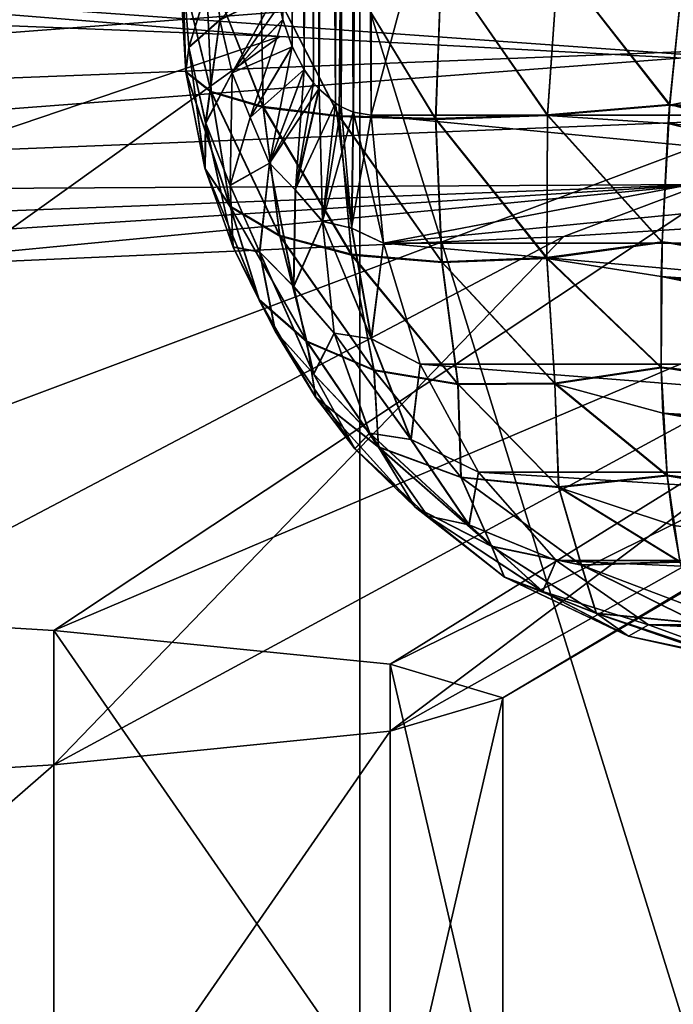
# Model space of a CAD drawing. Header units: metres. Extents: x -24 to 24, y -69 to 184.
# Tile 147 of 256: x 15.452 to 15.923, y -62.758 to -62.049. Entities that reach past the tile are written whole.
import ezdxf

# ---------------------------------------------------------------- set-up
doc = ezdxf.new("R2010")
doc.units = ezdxf.units.M
for name, color, linetype in [('14', 7, 'CONTINUOUS'), ('149', 7, 'CONTINUOUS'), ('15', 7, 'CONTINUOUS'), ('150', 7, 'CONTINUOUS'), ('184', 7, 'CONTINUOUS'), ('192', 7, 'CONTINUOUS'), ('223', 7, 'CONTINUOUS'), ('229', 7, 'CONTINUOUS'), ('266', 7, 'CONTINUOUS'), ('267', 7, 'CONTINUOUS'), ('274', 7, 'CONTINUOUS'), ('281', 7, 'CONTINUOUS'), ('367', 7, 'CONTINUOUS'), ('369', 7, 'CONTINUOUS'), ('3988', 7, 'CONTINUOUS'), ('3991', 7, 'CONTINUOUS'), ('562', 2, 'CONTINUOUS'), ('570', 2, 'CONTINUOUS')]:
    doc.layers.add(name, color=color, linetype=linetype)

msp = doc.modelspace()

# ---------------------------------------------------------------- linework, layer by layer
at = {"layer": '14'}
for points in [[(16.035446, -63.111337, 12.61049), (14.764143, -59.007862, 14.077645), (14.764137, -63.111337, 14.077651)], [(16.035453, -59.007862, 12.610482), (14.764143, -59.007862, 14.077645), (16.035446, -63.111337, 12.61049)]]:
    msp.add_3dface(points, dxfattribs=at)
at = {"layer": '149'}
for points in [[(15.639458, -62.060852, -5.232296), (14.800952, -61.993042, -7.373428), (15.034435, -62.036819, -6.777561)], [(16.08612, -62.084885, -3.63405), (14.800952, -61.993042, -7.373428), (15.639458, -62.060852, -5.232296)], [(16.142361, -62.051193, -3.586058), (14.800952, -61.993042, -7.373428), (16.08612, -62.084885, -3.63405)], [(16.142361, -62.051193, -3.586058), (16.105241, -62.001454, -3.897819), (14.800952, -61.993042, -7.373428)], [(14.547547, -62.070143, 7.995554), (16.043758, -62.012145, 4.261201), (14.569203, -62.125029, 7.939759)], [(14.547547, -62.070143, 7.995554), (14.590051, -62.012914, 7.901576), (16.043758, -62.012145, 4.261201)], [(14.569203, -62.125029, 7.939759), (16.043758, -62.012145, 4.261201), (16.050354, -62.067087, 4.205662)], [(14.569203, -62.125029, 7.939759), (16.050354, -62.067087, 4.205662), (14.63151, -62.174782, 7.777577)], [(14.63151, -62.174782, 7.777577), (16.050354, -62.067087, 4.205662), (16.069059, -62.117006, 4.044395)], [(14.63151, -62.174782, 7.777577), (16.069059, -62.117006, 4.044395), (15.94313, -62.167495, 4.387737)], [(14.414253, -62.225646, 8.103391), (15.94313, -62.167495, 4.387737), (14.608772, -62.253117, 7.652017)], [(14.414253, -62.225646, 8.103391), (14.63151, -62.174782, 7.777577), (15.94313, -62.167495, 4.387737)], [(14.608772, -62.253117, 7.652017), (15.94313, -62.167495, 4.387737), (15.303832, -62.229084, 6.145103)], [(15.303832, -62.229084, 6.145103), (15.94313, -62.167495, 4.387737), (15.84393, -62.20505, 4.575966)], [(15.84393, -62.20505, 4.575966), (15.94313, -62.167495, 4.387737), (16.223595, -62.181017, 2.960494)]]:
    msp.add_3dface(points, dxfattribs=at)
at = {"layer": '15'}
for points in [[(14.764164, -59.007862, -14.077623), (16.035476, -59.007862, -12.610453), (14.764166, -63.111337, -14.077621)], [(14.764166, -63.111337, -14.077621), (16.035476, -59.007862, -12.610453), (16.035478, -63.111337, -12.61045)]]:
    msp.add_3dface(points, dxfattribs=at)
at = {"layer": '150'}
for points in [[(15.639458, -62.060852, -5.232296), (15.034435, -62.036819, -6.777561), (14.519564, -62.440392, -6.230752)], [(15.075337, -62.464581, -4.730138), (15.639458, -62.060852, -5.232296), (14.519564, -62.440392, -6.230752)], [(16.08612, -62.084885, -3.63405), (15.639458, -62.060852, -5.232296), (15.075337, -62.464581, -4.730138)], [(15.476631, -62.488782, -3.180235), (16.08612, -62.084885, -3.63405), (15.075337, -62.464581, -4.730138)], [(16.369898, -62.108918, -1.999007), (16.08612, -62.084885, -3.63405), (15.476631, -62.488782, -3.180235)], [(15.71892, -62.512969, -1.598609), (16.369898, -62.108918, -1.999007), (15.476631, -62.488782, -3.180235)], [(16.487918, -62.132951, -0.343722), (16.369898, -62.108918, -1.999007), (15.71892, -62.512969, -1.598609)], [(15.8, -62.537165), (16.487918, -62.132951, -0.343722), (15.71892, -62.512969, -1.598609)], [(16.438985, -62.156984, 1.315044), (16.487918, -62.132951, -0.343722), (15.8, -62.537165)], [(15.718918, -62.561361, 1.598626), (16.438985, -62.156984, 1.315044), (15.8, -62.537165)], [(16.223595, -62.181017, 2.960494), (16.438985, -62.156984, 1.315044), (15.718918, -62.561361, 1.598626)], [(15.476624, -62.585548, 3.180267), (16.223595, -62.181017, 2.960494), (15.718918, -62.561361, 1.598626)], [(15.84393, -62.20505, 4.575966), (16.223595, -62.181017, 2.960494), (15.476624, -62.585548, 3.180267)], [(15.075308, -62.609751, 4.730233), (15.84393, -62.20505, 4.575966), (15.476624, -62.585548, 3.180267)], [(15.303832, -62.229084, 6.145103), (15.84393, -62.20505, 4.575966), (15.075308, -62.609751, 4.730233)]]:
    msp.add_3dface(points, dxfattribs=at)
at = {"layer": '184'}
for points in [[(15.67951, -60.291009, -10.730935), (15.683661, -60.288445, -10.724867), (15.679585, -62.109041, -10.730826)], [(15.679585, -62.109041, -10.730826), (15.683661, -60.288445, -10.724867), (15.683661, -62.111555, -10.724867)], [(15.683661, -62.111555, -10.724867), (15.692324, -60.284618, -10.712188), (15.692401, -62.115408, -10.712074)], [(15.683661, -60.288445, -10.724867), (15.692324, -60.284618, -10.712188), (15.683661, -62.111555, -10.724867)], [(15.692324, -60.284618, -10.712188), (15.70523, -60.282498, -10.693257), (15.692401, -62.115408, -10.712074)], [(15.692401, -62.115408, -10.712074), (15.70523, -60.282498, -10.693257), (15.70523, -62.117502, -10.693257)], [(15.70523, -62.117502, -10.693257), (16.197019, -60.282498, -9.932602), (16.197019, -62.117502, -9.932602)], [(15.70523, -60.282498, -10.693257), (16.197019, -60.282498, -9.932602), (15.70523, -62.117502, -10.693257)], [(15.667613, -60.301329, -10.748298), (15.67951, -60.291009, -10.730935), (15.66768, -62.098744, -10.7482)], [(15.66768, -62.098744, -10.7482), (15.67951, -60.291009, -10.730935), (15.679585, -62.109041, -10.730826)], [(15.66373, -62.094185, -10.753956), (15.667613, -60.301329, -10.748298), (15.66768, -62.098744, -10.7482)], [(15.66373, -60.305815, -10.753956), (15.667613, -60.301329, -10.748298), (15.66373, -62.094185, -10.753956)], [(15.657001, -60.315251, -10.76375), (15.66373, -60.305815, -10.753956), (15.65706, -62.084842, -10.763665)], [(15.65706, -62.084842, -10.763665), (15.66373, -60.305815, -10.753956), (15.66373, -62.094185, -10.753956)], [(15.648356, -62.068168, -10.776315), (15.657001, -60.315251, -10.76375), (15.65706, -62.084842, -10.763665)], [(15.648417, -60.33169, -10.776226), (15.657001, -60.315251, -10.76375), (15.648356, -62.068168, -10.776315)], [(15.641664, -60.351255, -10.786025), (15.648417, -60.33169, -10.776226), (15.641696, -62.048865, -10.785979)], [(15.641696, -62.048865, -10.785979), (15.648417, -60.33169, -10.776226), (15.648356, -62.068168, -10.776315)], [(15.639185, -62.037988, -10.78962), (15.641664, -60.351255, -10.786025), (15.641696, -62.048865, -10.785979)]]:
    msp.add_3dface(points, dxfattribs=at)
at = {"layer": '192'}
for points in [[(15.679585, -60.290959, 10.730826), (15.683661, -62.111555, 10.724867), (15.683661, -60.288445, 10.724867)], [(15.683661, -60.288445, 10.724867), (15.692324, -62.115382, 10.712188), (15.692401, -60.284592, 10.712074)], [(15.683661, -62.111555, 10.724867), (15.692324, -62.115382, 10.712188), (15.683661, -60.288445, 10.724867)], [(15.692324, -62.115382, 10.712188), (15.70523, -62.117502, 10.693257), (15.692401, -60.284592, 10.712074)], [(15.692401, -60.284592, 10.712074), (15.70523, -62.117502, 10.693257), (15.70523, -60.282498, 10.693257)], [(16.197019, -60.282498, 9.932602), (15.70523, -60.282498, 10.693257), (16.197019, -62.117502, 9.932602)], [(15.70523, -60.282498, 10.693257), (15.70523, -62.117502, 10.693257), (16.197019, -62.117502, 9.932602)], [(15.66768, -60.301256, 10.7482), (15.67951, -62.108991, 10.730935), (15.679585, -60.290959, 10.730826)], [(15.67951, -62.108991, 10.730935), (15.683661, -62.111555, 10.724867), (15.679585, -60.290959, 10.730826)], [(15.66373, -60.305815, 10.753956), (15.667613, -62.098671, 10.748298), (15.66768, -60.301256, 10.7482)], [(15.667613, -62.098671, 10.748298), (15.67951, -62.108991, 10.730935), (15.66768, -60.301256, 10.7482)], [(15.65706, -60.315158, 10.763665), (15.66373, -62.094185, 10.753956), (15.66373, -60.305815, 10.753956)], [(15.66373, -62.094185, 10.753956), (15.667613, -62.098671, 10.748298), (15.66373, -60.305815, 10.753956)], [(15.648356, -60.331832, 10.776315), (15.657001, -62.084749, 10.76375), (15.65706, -60.315158, 10.763665)], [(15.657001, -62.084749, 10.76375), (15.66373, -62.094185, 10.753956), (15.65706, -60.315158, 10.763665)], [(15.641696, -60.351135, 10.785979), (15.648417, -62.06831, 10.776226), (15.648356, -60.331832, 10.776315)], [(15.648417, -62.06831, 10.776226), (15.657001, -62.084749, 10.76375), (15.648356, -60.331832, 10.776315)], [(15.641664, -62.048745, 10.786025), (15.648417, -62.06831, 10.776226), (15.641696, -60.351135, 10.785979)]]:
    msp.add_3dface(points, dxfattribs=at)
at = {"layer": '223'}
for points in [[(15.93057, -62.00728, 11.419593), (16.517828, -62.184893, 11.463539), (15.920182, -62.10986, 11.407894)], [(15.920182, -62.10986, 11.407894), (16.544512, -62.277667, 11.442075), (15.919117, -62.12351, 11.404701)], [(16.517828, -62.184893, 11.463539), (16.544512, -62.277667, 11.442075), (15.920182, -62.10986, 11.407894)], [(15.919117, -62.12351, 11.404701), (16.544512, -62.277667, 11.442075), (15.914704, -62.208804, 11.375345)], [(15.914704, -62.208804, 11.375345), (16.563977, -62.324971, 11.424974), (15.9141, -62.233883, 11.363336)], [(16.544512, -62.277667, 11.442075), (16.563977, -62.324971, 11.424974), (15.914704, -62.208804, 11.375345)], [(15.9141, -62.233883, 11.363336), (16.587808, -62.372317, 11.403247), (15.914065, -62.299078, 11.323535)], [(16.563977, -62.324971, 11.424974), (16.587808, -62.372317, 11.403247), (15.9141, -62.233883, 11.363336)], [(15.914065, -62.299078, 11.323535), (16.61611, -62.419074, 11.376683), (15.915174, -62.332146, 11.297721)], [(16.587808, -62.372317, 11.403247), (16.61611, -62.419074, 11.376683), (15.914065, -62.299078, 11.323535)], [(15.915174, -62.332146, 11.297721), (16.648821, -62.464433, 11.345198), (15.918396, -62.376886, 11.254935)], [(16.61611, -62.419074, 11.376683), (16.648821, -62.464433, 11.345198), (15.915174, -62.332146, 11.297721)], [(15.918396, -62.376886, 11.254935), (16.685698, -62.50745, 11.308893), (15.922942, -62.413046, 11.211397)], [(16.648821, -62.464433, 11.345198), (16.685698, -62.50745, 11.308893), (15.918396, -62.376886, 11.254935)]]:
    msp.add_3dface(points, dxfattribs=at)
at = {"layer": '229'}
for points in [[(16.217224, -62.05159, -11.444672), (15.93057, -62.00728, -11.419593), (15.920132, -62.110471, -11.40776)], [(16.505927, -62.096394, -11.46993), (16.217224, -62.05159, -11.444672), (15.920132, -62.110471, -11.40776)], [(16.517805, -62.184727, -11.463565), (16.505927, -62.096394, -11.46993), (15.920132, -62.110471, -11.40776)], [(15.919117, -62.12351, -11.404702), (16.517805, -62.184727, -11.463565), (15.920132, -62.110471, -11.40776)], [(15.914687, -62.209376, -11.375089), (16.544399, -62.277372, -11.442167), (15.919117, -62.12351, -11.404702)], [(16.544399, -62.277372, -11.442167), (16.517805, -62.184727, -11.463565), (15.919117, -62.12351, -11.404702)], [(15.9141, -62.233883, -11.363336), (16.544399, -62.277372, -11.442167), (15.914687, -62.209376, -11.375089)], [(15.914075, -62.299585, -11.323171), (16.587512, -62.37177, -11.403528), (15.9141, -62.233883, -11.363336)], [(16.587512, -62.37177, -11.403528), (16.544399, -62.277372, -11.442167), (15.9141, -62.233883, -11.363336)], [(15.915174, -62.332146, -11.297721), (16.587512, -62.37177, -11.403528), (15.914075, -62.299585, -11.323171)], [(15.918438, -62.377308, -11.254479), (16.648258, -62.463732, -11.34573), (15.915174, -62.332146, -11.297721)], [(16.648258, -62.463732, -11.34573), (16.587512, -62.37177, -11.403528), (15.915174, -62.332146, -11.297721)], [(15.922942, -62.413046, -11.211397), (16.685038, -62.506732, -11.309564), (15.918438, -62.377308, -11.254479)], [(16.685038, -62.506732, -11.309564), (16.648258, -62.463732, -11.34573), (15.918438, -62.377308, -11.254479)]]:
    msp.add_3dface(points, dxfattribs=at)
at = {"layer": '266'}
for points in [[(15.714143, -62.20975, -10.699325), (15.70523, -62.117502, -10.693257), (16.661446, -62.209749, -9.154565)], [(15.70523, -62.117502, -10.693257), (16.197019, -62.117502, -9.932602), (16.661446, -62.209749, -9.154565)], [(16.689285, -62.297022, -9.169861), (15.714143, -62.20975, -10.699325), (16.661446, -62.209749, -9.154565)], [(15.7404, -62.297024, -10.717203), (15.714143, -62.20975, -10.699325), (16.689285, -62.297022, -9.169861)], [(16.734013, -62.374617, -9.194437), (15.7404, -62.297024, -10.717203), (16.689285, -62.297022, -9.169861)], [(15.782586, -62.37462, -10.745926), (15.7404, -62.297024, -10.717203), (16.734013, -62.374617, -9.194437)], [(16.793219, -62.438352, -9.226968), (15.782586, -62.37462, -10.745926), (16.734013, -62.374617, -9.194437)], [(15.838427, -62.438354, -10.783946), (15.782586, -62.37462, -10.745926), (16.793219, -62.438352, -9.226968)], [(16.863711, -62.484789, -9.265699), (15.838427, -62.438354, -10.783946), (16.793219, -62.438352, -9.226968)], [(15.90491, -62.48479, -10.829213), (15.838427, -62.438354, -10.783946), (16.863711, -62.484789, -9.265699)], [(16.941689, -62.511425, -9.308544), (15.90491, -62.48479, -10.829213), (16.863711, -62.484789, -9.265699)], [(16.478769, -62.511425, -10.105443), (15.90491, -62.48479, -10.829213), (16.941689, -62.511425, -9.308544)], [(15.978452, -62.511425, -10.879286), (15.90491, -62.48479, -10.829213), (16.478769, -62.511425, -10.105443)]]:
    msp.add_3dface(points, dxfattribs=at)
at = {"layer": '267'}
for points in [[(15.589973, -62.101112, -11.131744), (15.567108, -62.007279, -11.057686), (15.571871, -62.086488, -11.044191)], [(15.586186, -62.007279, -11.148284), (15.567108, -62.007279, -11.057686), (15.589973, -62.101112, -11.131744)], [(15.567108, -62.007279, -11.057686), (15.569368, -62.007279, -10.96514), (15.571871, -62.086488, -11.044191)], [(15.571871, -62.086488, -11.044191), (15.569368, -62.007279, -10.96514), (15.574028, -62.06889, -10.95535)], [(15.569368, -62.007279, -10.96514), (15.592837, -62.007279, -10.875606), (15.574028, -62.06889, -10.95535)], [(15.574028, -62.06889, -10.95535), (15.592837, -62.007279, -10.875606), (15.596333, -62.049219, -10.869775)], [(15.627405, -62.112011, -11.213516), (15.586186, -62.007279, -11.148284), (15.589973, -62.101112, -11.131744)], [(15.625586, -62.007279, -11.232075), (15.586186, -62.007279, -11.148284), (15.627405, -62.112011, -11.213516)], [(15.592837, -62.007279, -10.875606), (15.636248, -62.00728, -10.793875), (15.596333, -62.049219, -10.869775)], [(15.636248, -62.00728, -10.793875), (15.637615, -62.028238, -10.791895), (15.596333, -62.049219, -10.869775)], [(15.682247, -62.118625, -11.285315), (15.625586, -62.007279, -11.232075), (15.627405, -62.112011, -11.213516)], [(15.683196, -62.007279, -11.304562), (15.625586, -62.007279, -11.232075), (15.682247, -62.118625, -11.285315)], [(15.751687, -62.120616, -11.343457), (15.683196, -62.007279, -11.304562), (15.682247, -62.118625, -11.285315)], [(15.755927, -62.00728, -11.361861), (15.683196, -62.007279, -11.304562), (15.751687, -62.120616, -11.343457)], [(15.832162, -62.117882, -11.38496), (15.755927, -62.00728, -11.361861), (15.751687, -62.120616, -11.343457)], [(15.839885, -62.00728, -11.400901), (15.755927, -62.00728, -11.361861), (15.832162, -62.117882, -11.38496)], [(15.920132, -62.110471, -11.40776), (15.839885, -62.00728, -11.400901), (15.832162, -62.117882, -11.38496)], [(15.920132, -62.110471, -11.40776), (15.93057, -62.00728, -11.419593), (15.839885, -62.00728, -11.400901)], [(15.596333, -62.049219, -10.869775), (15.637615, -62.028238, -10.791895), (15.605144, -62.087177, -10.855937)], [(15.637615, -62.028238, -10.791895), (15.639185, -62.037988, -10.78962), (15.605144, -62.087177, -10.855937)], [(15.639185, -62.037988, -10.78962), (15.641696, -62.048865, -10.785979), (15.605144, -62.087177, -10.855937)], [(15.574028, -62.06889, -10.95535), (15.596333, -62.049219, -10.869775), (15.586141, -62.123442, -10.933528)], [(15.586141, -62.123442, -10.933528), (15.596333, -62.049219, -10.869775), (15.605144, -62.087177, -10.855937)], [(15.605144, -62.087177, -10.855937), (15.641696, -62.048865, -10.785979), (15.618074, -62.119342, -10.835901)], [(15.641696, -62.048865, -10.785979), (15.648356, -62.068168, -10.776315), (15.618074, -62.119342, -10.835901)], [(15.618074, -62.119342, -10.835901), (15.648356, -62.068168, -10.776315), (15.632061, -62.152257, -10.817932)], [(15.648356, -62.068168, -10.776315), (15.65706, -62.084842, -10.763665), (15.632061, -62.152257, -10.817932)], [(15.571871, -62.086488, -11.044191), (15.574028, -62.06889, -10.95535), (15.585656, -62.15613, -11.014941)], [(15.585656, -62.15613, -11.014941), (15.574028, -62.06889, -10.95535), (15.586141, -62.123442, -10.933528)], [(15.603712, -62.183667, -11.09626), (15.571871, -62.086488, -11.044191), (15.585656, -62.15613, -11.014941)], [(15.589973, -62.101112, -11.131744), (15.571871, -62.086488, -11.044191), (15.603712, -62.183667, -11.09626)], [(15.586141, -62.123442, -10.933528), (15.605144, -62.087177, -10.855937), (15.60372, -62.168251, -10.902893)], [(15.60372, -62.168251, -10.902893), (15.605144, -62.087177, -10.855937), (15.618074, -62.119342, -10.835901)], [(15.632061, -62.152257, -10.817932), (15.65706, -62.084842, -10.763665), (15.650715, -62.171552, -10.788945)], [(15.65706, -62.084842, -10.763665), (15.66373, -62.094185, -10.753956), (15.650715, -62.171552, -10.788945)], [(15.66373, -62.094185, -10.753956), (15.66768, -62.098744, -10.7482), (15.650715, -62.171552, -10.788945)], [(15.639441, -62.204729, -11.173572), (15.589973, -62.101112, -11.131744), (15.603712, -62.183667, -11.09626)], [(15.627405, -62.112011, -11.213516), (15.589973, -62.101112, -11.131744), (15.639441, -62.204729, -11.173572)], [(15.650715, -62.171552, -10.788945), (15.66768, -62.098744, -10.7482), (15.670271, -62.194079, -10.76291)], [(15.66768, -62.098744, -10.7482), (15.679585, -62.109041, -10.730826), (15.670271, -62.194079, -10.76291)], [(15.670271, -62.194079, -10.76291), (15.679585, -62.109041, -10.730826), (15.69128, -62.198981, -10.729905)], [(15.679585, -62.109041, -10.730826), (15.683661, -62.111555, -10.724867), (15.69128, -62.198981, -10.729905)], [(15.919117, -62.12351, -11.404702), (15.920132, -62.110471, -11.40776), (15.832162, -62.117882, -11.38496)], [(15.691124, -62.218304, -11.243157), (15.627405, -62.112011, -11.213516), (15.639441, -62.204729, -11.173572)], [(15.682247, -62.118625, -11.285315), (15.627405, -62.112011, -11.213516), (15.691124, -62.218304, -11.243157)], [(15.683661, -62.111555, -10.724867), (15.692401, -62.115408, -10.712074), (15.69128, -62.198981, -10.729905)], [(15.692401, -62.115408, -10.712074), (15.714143, -62.20975, -10.699325), (15.69128, -62.198981, -10.729905)], [(15.692401, -62.115408, -10.712074), (15.70523, -62.117502, -10.693257), (15.714143, -62.20975, -10.699325)], [(15.832162, -62.117882, -11.38496), (15.751687, -62.120616, -11.343457), (15.831756, -62.220766, -11.34629)], [(15.914687, -62.209376, -11.375089), (15.832162, -62.117882, -11.38496), (15.831756, -62.220766, -11.34629)], [(15.914687, -62.209376, -11.375089), (15.919117, -62.12351, -11.404702), (15.832162, -62.117882, -11.38496)], [(15.585656, -62.15613, -11.014941), (15.586141, -62.123442, -10.933528), (15.60593, -62.212729, -10.974326)], [(15.60593, -62.212729, -10.974326), (15.586141, -62.123442, -10.933528), (15.60372, -62.168251, -10.902893)], [(15.60372, -62.168251, -10.902893), (15.618074, -62.119342, -10.835901), (15.632061, -62.152257, -10.817932)], [(15.756273, -62.223736, -11.301668), (15.682247, -62.118625, -11.285315), (15.691124, -62.218304, -11.243157)], [(15.751687, -62.120616, -11.343457), (15.682247, -62.118625, -11.285315), (15.756273, -62.223736, -11.301668)], [(15.831756, -62.220766, -11.34629), (15.751687, -62.120616, -11.343457), (15.756273, -62.223736, -11.301668)], [(15.624974, -62.216138, -10.881045), (15.60372, -62.168251, -10.902893), (15.632061, -62.152257, -10.817932)], [(15.624974, -62.216138, -10.881045), (15.632061, -62.152257, -10.817932), (15.649441, -62.241039, -10.838124)], [(15.649441, -62.241039, -10.838124), (15.632061, -62.152257, -10.817932), (15.650715, -62.171552, -10.788945)], [(15.624605, -62.250806, -11.047037), (15.585656, -62.15613, -11.014941), (15.60593, -62.212729, -10.974326)], [(15.603712, -62.183667, -11.09626), (15.585656, -62.15613, -11.014941), (15.624605, -62.250806, -11.047037)], [(15.60593, -62.212729, -10.974326), (15.60372, -62.168251, -10.902893), (15.624974, -62.216138, -10.881045)], [(15.649441, -62.241039, -10.838124), (15.650715, -62.171552, -10.788945), (15.670271, -62.194079, -10.76291)], [(15.658919, -62.280796, -11.117806), (15.603712, -62.183667, -11.09626), (15.624605, -62.250806, -11.047037)], [(15.639441, -62.204729, -11.173572), (15.603712, -62.183667, -11.09626), (15.658919, -62.280796, -11.117806)], [(15.67866, -62.274676, -10.80511), (15.649441, -62.241039, -10.838124), (15.670271, -62.194079, -10.76291)], [(15.705382, -62.27877, -10.757072), (15.670271, -62.194079, -10.76291), (15.69128, -62.198981, -10.729905)], [(15.67866, -62.274676, -10.80511), (15.670271, -62.194079, -10.76291), (15.705382, -62.27877, -10.757072)], [(15.714143, -62.20975, -10.699325), (15.705382, -62.27877, -10.757072), (15.69128, -62.198981, -10.729905)], [(15.707352, -62.301371, -11.183499), (15.639441, -62.204729, -11.173572), (15.658919, -62.280796, -11.117806)], [(15.691124, -62.218304, -11.243157), (15.639441, -62.204729, -11.173572), (15.707352, -62.301371, -11.183499)], [(15.714143, -62.20975, -10.699325), (15.7404, -62.297024, -10.717203), (15.705382, -62.27877, -10.757072)], [(15.9141, -62.233883, -11.363336), (15.914687, -62.209376, -11.375089), (15.831756, -62.220766, -11.34629)], [(15.636233, -62.273367, -10.949691), (15.60593, -62.212729, -10.974326), (15.624974, -62.216138, -10.881045)], [(15.624605, -62.250806, -11.047037), (15.60593, -62.212729, -10.974326), (15.636233, -62.273367, -10.949691)], [(15.663935, -62.304081, -10.893478), (15.624974, -62.216138, -10.881045), (15.649441, -62.241039, -10.838124)], [(15.636233, -62.273367, -10.949691), (15.624974, -62.216138, -10.881045), (15.663935, -62.304081, -10.893478)], [(15.767759, -62.31162, -11.241209), (15.691124, -62.218304, -11.243157), (15.707352, -62.301371, -11.183499)], [(15.756273, -62.223736, -11.301668), (15.691124, -62.218304, -11.243157), (15.767759, -62.31162, -11.241209)], [(15.831756, -62.220766, -11.34629), (15.756273, -62.223736, -11.301668), (15.837467, -62.31109, -11.28838)], [(15.837467, -62.31109, -11.28838), (15.756273, -62.223736, -11.301668), (15.767759, -62.31162, -11.241209)], [(15.914075, -62.299585, -11.323171), (15.831756, -62.220766, -11.34629), (15.837467, -62.31109, -11.28838)], [(15.914075, -62.299585, -11.323171), (15.9141, -62.233883, -11.363336), (15.831756, -62.220766, -11.34629)], [(15.663935, -62.304081, -10.893478), (15.649441, -62.241039, -10.838124), (15.67866, -62.274676, -10.80511)], [(15.665269, -62.321041, -11.020389), (15.624605, -62.250806, -11.047037), (15.636233, -62.273367, -10.949691)], [(15.658919, -62.280796, -11.117806), (15.624605, -62.250806, -11.047037), (15.665269, -62.321041, -11.020389)], [(15.693542, -62.357823, -10.9525), (15.636233, -62.273367, -10.949691), (15.663935, -62.304081, -10.893478)], [(15.665269, -62.321041, -11.020389), (15.636233, -62.273367, -10.949691), (15.693542, -62.357823, -10.9525)], [(15.710608, -62.356744, -11.089554), (15.658919, -62.280796, -11.117806), (15.665269, -62.321041, -11.020389)], [(15.707352, -62.301371, -11.183499), (15.658919, -62.280796, -11.117806), (15.710608, -62.356744, -11.089554)], [(15.704319, -62.346632, -10.855221), (15.663935, -62.304081, -10.893478), (15.67866, -62.274676, -10.80511)], [(15.733964, -62.351104, -10.792484), (15.67866, -62.274676, -10.80511), (15.705382, -62.27877, -10.757072)], [(15.704319, -62.346632, -10.855221), (15.67866, -62.274676, -10.80511), (15.733964, -62.351104, -10.792484)], [(15.7404, -62.297024, -10.717203), (15.733964, -62.351104, -10.792484), (15.705382, -62.27877, -10.757072)], [(15.769952, -62.378663, -11.153678), (15.707352, -62.301371, -11.183499), (15.710608, -62.356744, -11.089554)], [(15.767759, -62.31162, -11.241209), (15.707352, -62.301371, -11.183499), (15.769952, -62.378663, -11.153678)], [(15.7404, -62.297024, -10.717203), (15.782586, -62.37462, -10.745926), (15.733964, -62.351104, -10.792484)], [(15.915174, -62.332146, -11.297721), (15.914075, -62.299585, -11.323171), (15.837467, -62.31109, -11.28838)], [(15.693542, -62.357823, -10.9525), (15.663935, -62.304081, -10.893478), (15.704319, -62.346632, -10.855221)], [(15.837467, -62.31109, -11.28838), (15.767759, -62.31162, -11.241209), (15.84029, -62.385689, -11.209509)], [(15.84029, -62.385689, -11.209509), (15.767759, -62.31162, -11.241209), (15.769952, -62.378663, -11.153678)], [(15.918438, -62.377308, -11.254479), (15.837467, -62.31109, -11.28838), (15.84029, -62.385689, -11.209509)], [(15.918438, -62.377308, -11.254479), (15.915174, -62.332146, -11.297721), (15.837467, -62.31109, -11.28838)], [(15.73692, -62.39983, -11.012516), (15.665269, -62.321041, -11.020389), (15.693542, -62.357823, -10.9525)], [(15.710608, -62.356744, -11.089554), (15.665269, -62.321041, -11.020389), (15.73692, -62.39983, -11.012516)], [(15.745909, -62.406193, -10.910628), (15.693542, -62.357823, -10.9525), (15.704319, -62.346632, -10.855221)], [(15.77572, -62.412679, -10.834524), (15.704319, -62.346632, -10.855221), (15.733964, -62.351104, -10.792484)], [(15.745909, -62.406193, -10.910628), (15.704319, -62.346632, -10.855221), (15.77572, -62.412679, -10.834524)], [(15.782586, -62.37462, -10.745926), (15.77572, -62.412679, -10.834524), (15.733964, -62.351104, -10.792484)], [(15.73692, -62.39983, -11.012516), (15.693542, -62.357823, -10.9525), (15.745909, -62.406193, -10.910628)], [(15.792104, -62.428199, -11.070808), (15.710608, -62.356744, -11.089554), (15.73692, -62.39983, -11.012516)], [(15.769952, -62.378663, -11.153678), (15.710608, -62.356744, -11.089554), (15.792104, -62.428199, -11.070808)], [(15.856595, -62.441645, -11.124734), (15.769952, -62.378663, -11.153678), (15.792104, -62.428199, -11.070808)], [(15.84029, -62.385689, -11.209509), (15.769952, -62.378663, -11.153678), (15.856595, -62.441645, -11.124734)], [(15.782586, -62.37462, -10.745926), (15.838427, -62.438354, -10.783946), (15.77572, -62.412679, -10.834524)], [(15.922942, -62.413046, -11.211397), (15.918438, -62.377308, -11.254479), (15.84029, -62.385689, -11.209509)], [(15.927675, -62.439481, -11.172022), (15.84029, -62.385689, -11.209509), (15.856595, -62.441645, -11.124734)], [(15.927675, -62.439481, -11.172022), (15.922942, -62.413046, -11.211397), (15.84029, -62.385689, -11.209509)], [(15.80126, -62.450252, -10.96844), (15.73692, -62.39983, -11.012516), (15.745909, -62.406193, -10.910628)], [(15.792104, -62.428199, -11.070808), (15.73692, -62.39983, -11.012516), (15.80126, -62.450252, -10.96844)], [(15.828745, -62.460688, -10.881275), (15.745909, -62.406193, -10.910628), (15.77572, -62.412679, -10.834524)], [(15.80126, -62.450252, -10.96844), (15.745909, -62.406193, -10.910628), (15.828745, -62.460688, -10.881275)], [(15.838427, -62.438354, -10.783946), (15.828745, -62.460688, -10.881275), (15.77572, -62.412679, -10.834524)], [(15.867484, -62.476511, -11.025641), (15.792104, -62.428199, -11.070808), (15.80126, -62.450252, -10.96844)], [(15.856595, -62.441645, -11.124734), (15.792104, -62.428199, -11.070808), (15.867484, -62.476511, -11.025641)], [(15.838427, -62.438354, -10.783946), (15.90491, -62.48479, -10.829213), (15.828745, -62.460688, -10.881275)], [(15.936468, -62.471961, -11.108891), (15.927675, -62.439481, -11.172022), (15.856595, -62.441645, -11.124734)], [(15.941153, -62.4836, -11.079264), (15.856595, -62.441645, -11.124734), (15.867484, -62.476511, -11.025641)], [(15.941153, -62.4836, -11.079264), (15.936468, -62.471961, -11.108891), (15.856595, -62.441645, -11.124734)], [(15.89062, -62.492938, -10.930603), (15.80126, -62.450252, -10.96844), (15.828745, -62.460688, -10.881275)], [(15.867484, -62.476511, -11.025641), (15.80126, -62.450252, -10.96844), (15.89062, -62.492938, -10.930603)], [(15.90491, -62.48479, -10.829213), (15.89062, -62.492938, -10.930603), (15.828745, -62.460688, -10.881275)], [(15.955531, -62.505444, -10.99603), (15.941153, -62.4836, -11.079264), (15.867484, -62.476511, -11.025641)], [(15.958423, -62.5079, -10.980157), (15.867484, -62.476511, -11.025641), (15.89062, -62.492938, -10.930603)], [(15.958423, -62.5079, -10.980157), (15.955531, -62.505444, -10.99603), (15.867484, -62.476511, -11.025641)], [(15.90491, -62.48479, -10.829213), (15.978452, -62.511425, -10.879286), (15.89062, -62.492938, -10.930603)], [(15.978452, -62.511425, -10.879286), (15.958423, -62.5079, -10.980157), (15.89062, -62.492938, -10.930603)]]:
    msp.add_3dface(points, dxfattribs=at)
at = {"layer": '274'}
for points in [[(16.197019, -62.117502, 9.932602), (15.70523, -62.117502, 10.693257), (15.714142, -62.20975, 10.699326)], [(16.661445, -62.209749, 9.154567), (16.651995, -62.117502, 9.149375), (15.714142, -62.20975, 10.699326)], [(16.651995, -62.117502, 9.149375), (16.197019, -62.117502, 9.932602), (15.714142, -62.20975, 10.699326)], [(16.689284, -62.297022, 9.169863), (16.661445, -62.209749, 9.154567), (15.714142, -62.20975, 10.699326)], [(15.740399, -62.297024, 10.717204), (16.689284, -62.297022, 9.169863), (15.714142, -62.20975, 10.699326)], [(16.734013, -62.374617, 9.194439), (16.689284, -62.297022, 9.169863), (15.740399, -62.297024, 10.717204)], [(15.782585, -62.37462, 10.745928), (16.734013, -62.374617, 9.194439), (15.740399, -62.297024, 10.717204)], [(16.793219, -62.438352, 9.226969), (16.734013, -62.374617, 9.194439), (15.782585, -62.37462, 10.745928)], [(15.838425, -62.438354, 10.783948), (16.793219, -62.438352, 9.226969), (15.782585, -62.37462, 10.745928)], [(16.86371, -62.484789, 9.265701), (16.793219, -62.438352, 9.226969), (15.838425, -62.438354, 10.783948)], [(15.904909, -62.48479, 10.829214), (16.86371, -62.484789, 9.265701), (15.838425, -62.438354, 10.783948)], [(15.978452, -62.511425, 10.879286), (16.86371, -62.484789, 9.265701), (15.904909, -62.48479, 10.829214)]]:
    msp.add_3dface(points, dxfattribs=at)
at = {"layer": '281'}
for points in [[(15.567108, -62.00728, 11.057686), (15.589915, -62.100576, 11.131894), (15.571813, -62.086036, 11.044315)], [(15.567108, -62.00728, 11.057686), (15.586186, -62.00728, 11.148285), (15.589915, -62.100576, 11.131894)], [(15.569368, -62.00728, 10.96514), (15.567108, -62.00728, 11.057686), (15.571813, -62.086036, 11.044315)], [(15.569368, -62.00728, 10.96514), (15.571813, -62.086036, 11.044315), (15.573977, -62.068537, 10.955442)], [(15.592837, -62.00728, 10.875606), (15.569368, -62.00728, 10.96514), (15.573977, -62.068537, 10.955442)], [(15.592837, -62.00728, 10.875606), (15.573977, -62.068537, 10.955442), (15.596296, -62.048976, 10.869833)], [(15.586186, -62.00728, 11.148285), (15.627354, -62.111412, 11.213685), (15.589915, -62.100576, 11.131894)], [(15.586186, -62.00728, 11.148285), (15.625586, -62.00728, 11.232075), (15.627354, -62.111412, 11.213685)], [(15.636248, -62.00728, 10.793875), (15.592837, -62.00728, 10.875606), (15.596296, -62.048976, 10.869833)], [(15.637598, -62.02811, 10.791919), (15.636248, -62.00728, 10.793875), (15.596296, -62.048976, 10.869833)], [(15.625586, -62.00728, 11.232075), (15.68221, -62.117986, 11.285491), (15.627354, -62.111412, 11.213685)], [(15.625586, -62.00728, 11.232075), (15.683196, -62.00728, 11.304562), (15.68221, -62.117986, 11.285491)], [(15.683196, -62.00728, 11.304562), (15.751668, -62.119962, 11.34363), (15.68221, -62.117986, 11.285491)], [(15.683196, -62.00728, 11.304562), (15.755928, -62.00728, 11.361861), (15.751668, -62.119962, 11.34363)], [(15.755928, -62.00728, 11.361861), (15.832165, -62.117238, 11.385118), (15.751668, -62.119962, 11.34363)], [(15.755928, -62.00728, 11.361861), (15.839885, -62.00728, 11.400901), (15.832165, -62.117238, 11.385118)], [(15.839885, -62.00728, 11.400901), (15.920182, -62.10986, 11.407894), (15.832165, -62.117238, 11.385118)], [(15.93057, -62.00728, 11.419593), (15.920182, -62.10986, 11.407894), (15.839885, -62.00728, 11.400901)], [(15.605078, -62.086964, 10.856039), (15.637598, -62.02811, 10.791919), (15.596296, -62.048976, 10.869833)], [(15.641664, -62.048745, 10.786025), (15.637598, -62.02811, 10.791919), (15.605078, -62.086964, 10.856039)], [(15.573977, -62.068537, 10.955442), (15.58605, -62.123141, 10.933686), (15.596296, -62.048976, 10.869833)], [(15.58605, -62.123141, 10.933686), (15.605078, -62.086964, 10.856039), (15.596296, -62.048976, 10.869833)], [(15.648417, -62.06831, 10.776226), (15.641664, -62.048745, 10.786025), (15.605078, -62.086964, 10.856039)], [(15.571813, -62.086036, 11.044315), (15.585551, -62.155747, 11.015151), (15.573977, -62.068537, 10.955442)], [(15.585551, -62.155747, 11.015151), (15.58605, -62.123141, 10.933686), (15.573977, -62.068537, 10.955442)], [(15.617986, -62.119168, 10.836036), (15.648417, -62.06831, 10.776226), (15.605078, -62.086964, 10.856039)], [(15.657001, -62.084749, 10.76375), (15.648417, -62.06831, 10.776226), (15.617986, -62.119168, 10.836036)], [(15.589915, -62.100576, 11.131894), (15.603604, -62.183213, 11.096513), (15.571813, -62.086036, 11.044315)], [(15.603604, -62.183213, 11.096513), (15.585551, -62.155747, 11.015151), (15.571813, -62.086036, 11.044315)], [(15.58605, -62.123141, 10.933686), (15.603602, -62.168014, 10.903096), (15.605078, -62.086964, 10.856039)], [(15.603602, -62.168014, 10.903096), (15.617986, -62.119168, 10.836036), (15.605078, -62.086964, 10.856039)], [(15.631954, -62.152119, 10.818099), (15.657001, -62.084749, 10.76375), (15.617986, -62.119168, 10.836036)], [(15.66373, -62.094185, 10.753956), (15.657001, -62.084749, 10.76375), (15.631954, -62.152119, 10.818099)], [(15.667613, -62.098671, 10.748298), (15.66373, -62.094185, 10.753956), (15.631954, -62.152119, 10.818099)], [(15.627354, -62.111412, 11.213685), (15.63934, -62.204218, 11.173857), (15.589915, -62.100576, 11.131894)], [(15.63934, -62.204218, 11.173857), (15.603604, -62.183213, 11.096513), (15.589915, -62.100576, 11.131894)], [(15.650599, -62.171458, 10.789125), (15.667613, -62.098671, 10.748298), (15.631954, -62.152119, 10.818099)], [(15.67951, -62.108991, 10.730935), (15.667613, -62.098671, 10.748298), (15.650599, -62.171458, 10.789125)], [(15.670145, -62.194028, 10.763107), (15.67951, -62.108991, 10.730935), (15.650599, -62.171458, 10.789125)], [(15.683661, -62.111555, 10.724867), (15.67951, -62.108991, 10.730935), (15.670145, -62.194028, 10.763107)], [(15.920182, -62.10986, 11.407894), (15.914704, -62.208804, 11.375345), (15.832165, -62.117238, 11.385118)], [(15.920182, -62.10986, 11.407894), (15.919117, -62.12351, 11.404701), (15.914704, -62.208804, 11.375345)], [(15.68221, -62.117986, 11.285491), (15.69104, -62.21775, 11.243461), (15.627354, -62.111412, 11.213685)], [(15.69104, -62.21775, 11.243461), (15.63934, -62.204218, 11.173857), (15.627354, -62.111412, 11.213685)], [(15.692324, -62.115382, 10.712188), (15.683661, -62.111555, 10.724867), (15.670145, -62.194028, 10.763107)], [(15.691154, -62.198973, 10.730102), (15.692324, -62.115382, 10.712188), (15.670145, -62.194028, 10.763107)], [(15.751668, -62.119962, 11.34363), (15.756215, -62.223159, 11.301973), (15.68221, -62.117986, 11.285491)], [(15.756215, -62.223159, 11.301973), (15.69104, -62.21775, 11.243461), (15.68221, -62.117986, 11.285491)], [(15.70523, -62.117502, 10.693257), (15.692324, -62.115382, 10.712188), (15.691154, -62.198973, 10.730102)], [(15.714142, -62.20975, 10.699326), (15.70523, -62.117502, 10.693257), (15.691154, -62.198973, 10.730102)], [(15.832165, -62.117238, 11.385118), (15.831728, -62.220183, 11.346578), (15.751668, -62.119962, 11.34363)], [(15.914704, -62.208804, 11.375345), (15.831728, -62.220183, 11.346578), (15.832165, -62.117238, 11.385118)], [(15.585551, -62.155747, 11.015151), (15.605794, -62.212431, 10.974594), (15.58605, -62.123141, 10.933686)], [(15.605794, -62.212431, 10.974594), (15.603602, -62.168014, 10.903096), (15.58605, -62.123141, 10.933686)], [(15.603602, -62.168014, 10.903096), (15.631954, -62.152119, 10.818099), (15.617986, -62.119168, 10.836036)], [(15.831728, -62.220183, 11.346578), (15.756215, -62.223159, 11.301973), (15.751668, -62.119962, 11.34363)], [(15.624832, -62.215954, 10.881294), (15.631954, -62.152119, 10.818099), (15.603602, -62.168014, 10.903096)], [(15.624832, -62.215954, 10.881294), (15.64929, -62.240923, 10.838388), (15.631954, -62.152119, 10.818099)], [(15.64929, -62.240923, 10.838388), (15.650599, -62.171458, 10.789125), (15.631954, -62.152119, 10.818099)], [(15.603604, -62.183213, 11.096513), (15.624463, -62.250453, 11.047361), (15.585551, -62.155747, 11.015151)], [(15.624463, -62.250453, 11.047361), (15.605794, -62.212431, 10.974594), (15.585551, -62.155747, 11.015151)], [(15.605794, -62.212431, 10.974594), (15.624832, -62.215954, 10.881294), (15.603602, -62.168014, 10.903096)], [(15.64929, -62.240923, 10.838388), (15.670145, -62.194028, 10.763107), (15.650599, -62.171458, 10.789125)], [(15.63934, -62.204218, 11.173857), (15.658784, -62.280394, 11.118174), (15.603604, -62.183213, 11.096513)], [(15.658784, -62.280394, 11.118174), (15.624463, -62.250453, 11.047361), (15.603604, -62.183213, 11.096513)], [(15.678499, -62.27462, 10.805401), (15.670145, -62.194028, 10.763107), (15.64929, -62.240923, 10.838388)], [(15.678499, -62.27462, 10.805401), (15.705223, -62.278776, 10.757356), (15.670145, -62.194028, 10.763107)], [(15.705223, -62.278776, 10.757356), (15.691154, -62.198973, 10.730102), (15.670145, -62.194028, 10.763107)], [(15.705223, -62.278776, 10.757356), (15.714142, -62.20975, 10.699326), (15.691154, -62.198973, 10.730102)], [(15.69104, -62.21775, 11.243461), (15.707235, -62.300928, 11.183896), (15.63934, -62.204218, 11.173857)], [(15.707235, -62.300928, 11.183896), (15.658784, -62.280394, 11.118174), (15.63934, -62.204218, 11.173857)], [(15.740399, -62.297024, 10.717204), (15.714142, -62.20975, 10.699326), (15.705223, -62.278776, 10.757356)], [(15.914704, -62.208804, 11.375345), (15.914065, -62.299078, 11.323535), (15.831728, -62.220183, 11.346578)], [(15.914704, -62.208804, 11.375345), (15.9141, -62.233883, 11.363336), (15.914065, -62.299078, 11.323535)], [(15.624463, -62.250453, 11.047361), (15.636073, -62.273138, 10.950018), (15.605794, -62.212431, 10.974594)], [(15.636073, -62.273138, 10.950018), (15.624832, -62.215954, 10.881294), (15.605794, -62.212431, 10.974594)], [(15.636073, -62.273138, 10.950018), (15.663765, -62.303941, 10.893823), (15.624832, -62.215954, 10.881294)], [(15.663765, -62.303941, 10.893823), (15.64929, -62.240923, 10.838388), (15.624832, -62.215954, 10.881294)], [(15.756215, -62.223159, 11.301973), (15.76767, -62.311146, 11.241616), (15.69104, -62.21775, 11.243461)], [(15.76767, -62.311146, 11.241616), (15.707235, -62.300928, 11.183896), (15.69104, -62.21775, 11.243461)], [(15.831728, -62.220183, 11.346578), (15.837413, -62.310594, 11.288775), (15.756215, -62.223159, 11.301973)], [(15.837413, -62.310594, 11.288775), (15.76767, -62.311146, 11.241616), (15.756215, -62.223159, 11.301973)], [(15.914065, -62.299078, 11.323535), (15.837413, -62.310594, 11.288775), (15.831728, -62.220183, 11.346578)], [(15.663765, -62.303941, 10.893823), (15.678499, -62.27462, 10.805401), (15.64929, -62.240923, 10.838388)], [(15.658784, -62.280394, 11.118174), (15.665106, -62.320769, 11.020784), (15.624463, -62.250453, 11.047361)], [(15.665106, -62.320769, 11.020784), (15.636073, -62.273138, 10.950018), (15.624463, -62.250453, 11.047361)], [(15.665106, -62.320769, 11.020784), (15.693368, -62.357654, 10.952917), (15.636073, -62.273138, 10.950018)], [(15.693368, -62.357654, 10.952917), (15.663765, -62.303941, 10.893823), (15.636073, -62.273138, 10.950018)], [(15.707235, -62.300928, 11.183896), (15.710459, -62.356429, 11.089999), (15.658784, -62.280394, 11.118174)], [(15.710459, -62.356429, 11.089999), (15.665106, -62.320769, 11.020784), (15.658784, -62.280394, 11.118174)], [(15.704141, -62.346565, 10.855601), (15.678499, -62.27462, 10.805401), (15.663765, -62.303941, 10.893823)], [(15.704141, -62.346565, 10.855601), (15.733787, -62.351115, 10.792854), (15.678499, -62.27462, 10.805401)], [(15.733787, -62.351115, 10.792854), (15.705223, -62.278776, 10.757356), (15.678499, -62.27462, 10.805401)], [(15.733787, -62.351115, 10.792854), (15.740399, -62.297024, 10.717204), (15.705223, -62.278776, 10.757356)], [(15.76767, -62.311146, 11.241616), (15.769829, -62.378308, 11.154152), (15.707235, -62.300928, 11.183896)], [(15.769829, -62.378308, 11.154152), (15.710459, -62.356429, 11.089999), (15.707235, -62.300928, 11.183896)], [(15.782585, -62.37462, 10.745928), (15.740399, -62.297024, 10.717204), (15.733787, -62.351115, 10.792854)], [(15.914065, -62.299078, 11.323535), (15.918396, -62.376886, 11.254935), (15.837413, -62.310594, 11.288775)], [(15.914065, -62.299078, 11.323535), (15.915174, -62.332146, 11.297721), (15.918396, -62.376886, 11.254935)], [(15.693368, -62.357654, 10.952917), (15.704141, -62.346565, 10.855601), (15.663765, -62.303941, 10.893823)], [(15.837413, -62.310594, 11.288775), (15.840204, -62.385298, 11.209988), (15.76767, -62.311146, 11.241616)], [(15.840204, -62.385298, 11.209988), (15.769829, -62.378308, 11.154152), (15.76767, -62.311146, 11.241616)], [(15.918396, -62.376886, 11.254935), (15.840204, -62.385298, 11.209988), (15.837413, -62.310594, 11.288775)], [(15.710459, -62.356429, 11.089999), (15.736756, -62.399628, 11.012992), (15.665106, -62.320769, 11.020784)], [(15.736756, -62.399628, 11.012992), (15.693368, -62.357654, 10.952917), (15.665106, -62.320769, 11.020784)], [(15.745731, -62.406107, 10.911087), (15.704141, -62.346565, 10.855601), (15.693368, -62.357654, 10.952917)], [(15.745731, -62.406107, 10.911087), (15.775541, -62.412686, 10.834975), (15.704141, -62.346565, 10.855601)], [(15.775541, -62.412686, 10.834975), (15.733787, -62.351115, 10.792854), (15.704141, -62.346565, 10.855601)], [(15.775541, -62.412686, 10.834975), (15.782585, -62.37462, 10.745928), (15.733787, -62.351115, 10.792854)], [(15.736756, -62.399628, 11.012992), (15.745731, -62.406107, 10.911087), (15.693368, -62.357654, 10.952917)], [(15.769829, -62.378308, 11.154152), (15.791964, -62.42796, 11.071324), (15.710459, -62.356429, 11.089999)], [(15.791964, -62.42796, 11.071324), (15.736756, -62.399628, 11.012992), (15.710459, -62.356429, 11.089999)], [(15.840204, -62.385298, 11.209988), (15.856488, -62.441366, 11.125269), (15.769829, -62.378308, 11.154152)], [(15.856488, -62.441366, 11.125269), (15.791964, -62.42796, 11.071324), (15.769829, -62.378308, 11.154152)], [(15.838425, -62.438354, 10.783948), (15.782585, -62.37462, 10.745928), (15.775541, -62.412686, 10.834975)], [(15.918396, -62.376886, 11.254935), (15.927607, -62.439161, 11.17255), (15.840204, -62.385298, 11.209988)], [(15.918396, -62.376886, 11.254935), (15.922942, -62.413046, 11.211397), (15.927607, -62.439161, 11.17255)], [(15.927607, -62.439161, 11.17255), (15.856488, -62.441366, 11.125269), (15.840204, -62.385298, 11.209988)], [(15.791964, -62.42796, 11.071324), (15.801099, -62.450136, 10.968962), (15.736756, -62.399628, 11.012992)], [(15.801099, -62.450136, 10.968962), (15.745731, -62.406107, 10.911087), (15.736756, -62.399628, 11.012992)], [(15.801099, -62.450136, 10.968962), (15.828577, -62.460678, 10.881794), (15.745731, -62.406107, 10.911087)], [(15.828577, -62.460678, 10.881794), (15.775541, -62.412686, 10.834975), (15.745731, -62.406107, 10.911087)], [(15.828577, -62.460678, 10.881794), (15.838425, -62.438354, 10.783948), (15.775541, -62.412686, 10.834975)], [(15.856488, -62.441366, 11.125269), (15.867352, -62.476354, 11.026204), (15.791964, -62.42796, 11.071324)], [(15.867352, -62.476354, 11.026204), (15.801099, -62.450136, 10.968962), (15.791964, -62.42796, 11.071324)], [(15.904909, -62.48479, 10.829214), (15.838425, -62.438354, 10.783948), (15.828577, -62.460678, 10.881794)], [(15.927607, -62.439161, 11.17255), (15.941059, -62.483393, 11.079842), (15.856488, -62.441366, 11.125269)], [(15.941059, -62.483393, 11.079842), (15.867352, -62.476354, 11.026204), (15.856488, -62.441366, 11.125269)], [(15.867352, -62.476354, 11.026204), (15.890474, -62.492898, 10.931175), (15.801099, -62.450136, 10.968962)], [(15.890474, -62.492898, 10.931175), (15.828577, -62.460678, 10.881794), (15.801099, -62.450136, 10.968962)], [(15.890474, -62.492898, 10.931175), (15.904909, -62.48479, 10.829214), (15.828577, -62.460678, 10.881794)], [(15.958312, -62.507816, 10.980764), (15.890474, -62.492898, 10.931175), (15.867352, -62.476354, 11.026204)], [(15.955532, -62.505444, 10.99603), (15.958312, -62.507816, 10.980764), (15.867352, -62.476354, 11.026204)], [(15.941059, -62.483393, 11.079842), (15.955532, -62.505444, 10.99603), (15.867352, -62.476354, 11.026204)], [(15.978452, -62.511425, 10.879286), (15.904909, -62.48479, 10.829214), (15.890474, -62.492898, 10.931175)], [(15.958312, -62.507816, 10.980764), (15.978452, -62.511425, 10.879286), (15.890474, -62.492898, 10.931175)]]:
    msp.add_3dface(points, dxfattribs=at)
at = {"layer": '367'}
for points in [[(16.758269, 145.2, -17.527775), (15.119628, -68.3, -18.959413), (15.119628, 145.2, -18.959413)], [(16.758269, -68.3, -17.527775), (15.119628, -68.3, -18.959413), (16.758269, 145.2, -17.527775)]]:
    msp.add_3dface(points, dxfattribs=at)
at = {"layer": '369'}
for points in [[(15.75032, 69.513851, 18.438815), (16.758269, -68.3, 17.527775), (16.877375, 70.528136, 17.413119)], [(14.535493, 68.627185, 19.410872), (15.119628, -68.3, 18.959413), (15.75032, 69.513851, 18.438815)], [(15.119628, -68.3, 18.959413), (16.758269, -68.3, 17.527775), (15.75032, 69.513851, 18.438815)]]:
    msp.add_3dface(points, dxfattribs=at)
at = {"layer": '3988'}
for points in [[(15.718918, -62.561361, 1.598626), (15.8, -62.537165), (15.718919, -62.887031, 1.598617)], [(15.8, -62.537165), (15.8, -62.862835), (15.718919, -62.887031, 1.598617)], [(15.476624, -62.585548, 3.180267), (15.718918, -62.561361, 1.598626), (15.476628, -62.911218, 3.180252)], [(15.718918, -62.561361, 1.598626), (15.718919, -62.887031, 1.598617), (15.476628, -62.911218, 3.180252)], [(15.075308, -62.609751, 4.730233), (15.476624, -62.585548, 3.180267), (15.075318, -62.93542, 4.730199)], [(15.476624, -62.585548, 3.180267), (15.476628, -62.911218, 3.180252), (15.075318, -62.93542, 4.730199)]]:
    msp.add_3dface(points, dxfattribs=at)
at = {"layer": '3991'}
for points in [[(15.075337, -62.464581, -4.730138), (15.075353, -62.790252, -4.730087), (15.476634, -62.814452, -3.180219)], [(15.476631, -62.488782, -3.180235), (15.075337, -62.464581, -4.730138), (15.476634, -62.814452, -3.180219)], [(15.476631, -62.488782, -3.180235), (15.476634, -62.814452, -3.180219), (15.718921, -62.838639, -1.598601)], [(15.71892, -62.512969, -1.598609), (15.476631, -62.488782, -3.180235), (15.718921, -62.838639, -1.598601)], [(15.71892, -62.512969, -1.598609), (15.718921, -62.838639, -1.598601), (15.8, -62.862835)], [(15.8, -62.537165), (15.71892, -62.512969, -1.598609), (15.8, -62.862835)]]:
    msp.add_3dface(points, dxfattribs=at)
at = {"layer": '562'}
for points in [[(15.697156, -67.8, -17.218865), (14.04146, -59.3, -18.593747), (14.885065, -67.8, -17.925536)], [(15.697163, -59.3, -17.218857), (14.04146, -59.3, -18.593747), (15.697156, -67.8, -17.218865)], [(16.475613, -67.8, -16.475563), (15.697163, -59.3, -17.218857), (15.697156, -67.8, -17.218865)], [(17.218872, -67.8, -15.697147), (15.697163, -59.3, -17.218857), (16.475613, -67.8, -16.475563)], [(17.218875, -59.3, -15.697141), (15.697163, -59.3, -17.218857), (17.218872, -67.8, -15.697147)]]:
    msp.add_3dface(points, dxfattribs=at)
at = {"layer": '570'}
for points in [[(14.04146, -59.3, 18.593747), (15.697163, -59.3, 17.218857), (14.041472, -67.8, 18.593737)], [(14.041472, -67.8, 18.593737), (15.697163, -59.3, 17.218857), (14.885065, -67.8, 17.925536)], [(14.885065, -67.8, 17.925536), (15.697163, -59.3, 17.218857), (15.697156, -67.8, 17.218865)], [(15.697156, -67.8, 17.218865), (17.218875, -59.3, 15.697141), (16.475613, -67.8, 16.475563)], [(15.697163, -59.3, 17.218857), (17.218875, -59.3, 15.697141), (15.697156, -67.8, 17.218865)]]:
    msp.add_3dface(points, dxfattribs=at)

doc.saveas('drawing.dxf')
